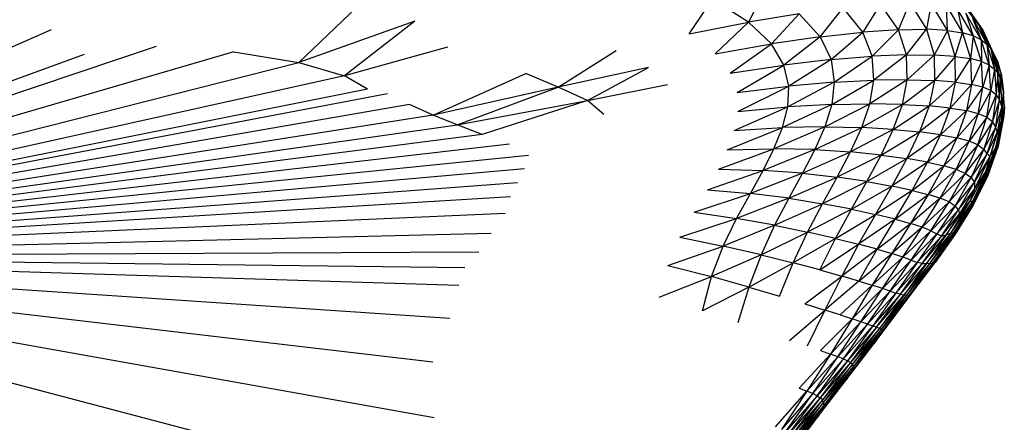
# Paper-space layout '_Isométrica' of a CAD drawing. Header units: millimetres. Extents: x -944 to 849, y -1018 to 47.
# Tile 25 of 35: x 464 to 588, y -241 to -191. Entities that reach past the tile are written whole.
import ezdxf

# ---------------------------------------------------------------- set-up
doc = ezdxf.new("R2010")
doc.units = ezdxf.units.MM

psp = doc.layouts.new('_Isométrica')

# ---------------------------------------------------------------- linework, layer by layer
at = {"color": 7, "linetype": 'Continuous', "lineweight": 25}
for p, q in [((557.54, -186.98), (555.52, -191.01)), ((507.41, -188.28), (499.23, -196.09)), ((548.09, -192.48), (550.98, -188.15)), ((555.52, -191.01), (550.98, -188.15)), ((584.27, -191.3), (581.67, -187.87)), ((564.49, -192.87), (567.37, -189.24)), ((569.82, -192.28), (567.37, -189.24)), ((572.02, -188.78), (569.82, -192.28)), ((574.28, -191.97), (572.02, -188.78)), ((574.28, -191.97), (575.69, -188.61)), ((575.69, -188.61), (577.8, -191.92)), ((578.38, -188.7), (577.8, -191.92)), ((580.41, -192.07), (578.38, -188.7)), ((580.41, -192.07), (580.29, -188.98)), ((580.29, -188.98), (582.29, -192.35)), ((583.63, -192.74), (581.66, -189.39)), ((581.66, -189.39), (582.29, -192.35)), ((582.8, -189.11), (584.81, -192.03)), ((584.27, -191.3), (582.8, -189.11)), ((513.76, -190.89), (499.23, -196.09)), ((513.76, -190.89), (504.94, -197.73)), ((561.86, -189.97), (555.52, -191.01)), ((561.86, -189.97), (558.37, -193.74)), ((561.86, -189.97), (564.49, -192.87)), ((584.6, -193.22), (582.69, -189.91)), ((582.69, -189.91), (583.63, -192.74)), ((583.53, -190.54), (585.32, -193.77)), ((583.53, -190.54), (584.6, -193.22)), ((584.27, -191.3), (583.53, -190.54)), ((468.26, -191.99), (402.99, -220.4)), ((548.09, -192.48), (555.52, -191.01)), ((551.34, -194.98), (555.52, -191.01)), ((558.37, -193.74), (555.52, -191.01)), ((574.28, -191.97), (569.82, -192.28)), ((574.28, -191.97), (570.97, -195.3)), ((574.28, -191.97), (577.8, -191.92)), ((575.28, -195.13), (574.28, -191.97)), ((575.28, -195.13), (577.8, -191.92)), ((577.8, -191.92), (578.73, -195.15)), ((580.41, -192.07), (577.8, -191.92)), ((580.41, -192.07), (578.73, -195.15)), ((581.36, -195.31), (580.41, -192.07)), ((580.41, -192.07), (582.29, -192.35)), ((585.83, -194.31), (584.27, -191.3)), ((584.27, -191.3), (585.32, -193.77)), ((584.27, -191.3), (584.81, -192.03)), ((585.83, -194.31), (584.81, -192.03)), ((584.81, -192.03), (585.95, -194.49)), ((564.49, -192.87), (558.37, -193.74)), ((564.49, -192.87), (559.93, -196.41)), ((564.49, -192.87), (569.82, -192.28)), ((564.49, -192.87), (565.84, -195.72)), ((565.84, -195.72), (569.82, -192.28)), ((570.97, -195.3), (569.82, -192.28)), ((581.36, -195.31), (582.29, -192.35)), ((582.29, -192.35), (583.28, -195.59)), ((583.63, -192.74), (582.29, -192.35)), ((583.63, -192.74), (583.28, -195.59)), ((584.65, -195.96), (583.63, -192.74)), ((584.6, -193.22), (583.63, -192.74)), ((585.62, -196.4), (584.6, -193.22)), ((584.6, -193.22), (584.65, -195.96)), ((584.6, -193.22), (585.32, -193.77)), ((481.38, -194.09), (402.99, -220.4)), ((517.83, -194.16), (504.94, -197.73)), ((531.7, -199.15), (538.96, -194.56)), ((551.34, -194.98), (558.37, -193.74)), ((553.2, -197.42), (558.37, -193.74)), ((559.93, -196.41), (558.37, -193.74)), ((585.32, -193.77), (586.28, -196.89)), ((585.32, -193.77), (585.62, -196.4)), ((585.83, -194.31), (585.32, -193.77)), ((585.6, -193.74), (585.67, -193.85)), ((585.95, -194.48), (585.67, -193.85)), ((586.74, -196.11), (585.67, -193.85)), ((586.7, -197.38), (585.83, -194.31)), ((585.83, -194.31), (586.28, -196.89)), ((585.83, -194.31), (585.95, -194.49)), ((585.95, -194.48), (585.92, -194.43)), ((585.95, -194.49), (585.95, -194.48)), ((587.01, -197.98), (585.95, -194.48)), ((587.14, -197.47), (585.95, -194.48)), ((585.95, -194.48), (586.74, -196.11)), ((585.95, -194.49), (587.01, -197.98)), ((586.7, -197.38), (585.95, -194.49)), ((491.11, -194.76), (402.99, -220.4)), ((472.38, -195.09), (402.99, -220.4)), ((491.11, -194.76), (499.23, -196.09)), ((565.84, -195.72), (559.93, -196.41)), ((565.84, -195.72), (560.54, -199.03)), ((565.84, -195.72), (570.97, -195.3)), ((565.84, -195.72), (566.24, -198.54)), ((566.24, -198.54), (570.97, -195.3)), ((575.28, -195.13), (570.97, -195.3)), ((571.19, -198.28), (570.97, -195.3)), ((575.28, -195.13), (571.19, -198.28)), ((575.37, -198.23), (575.28, -195.13)), ((575.28, -195.13), (578.73, -195.15)), ((575.37, -198.23), (578.73, -195.15)), ((578.73, -195.15), (578.77, -198.32)), ((581.36, -195.31), (578.73, -195.15)), ((581.36, -195.31), (578.77, -198.32)), ((581.42, -198.52), (581.36, -195.31)), ((581.36, -195.31), (583.28, -195.59)), ((581.42, -198.52), (583.28, -195.59)), ((583.28, -195.59), (583.4, -198.81)), ((584.65, -195.96), (583.28, -195.59)), ((402.99, -220.4), (499.23, -196.09)), ((499.23, -196.09), (504.94, -197.73)), ((542.97, -196.7), (531.7, -199.15)), ((535.35, -200.82), (542.97, -196.7)), ((553.2, -197.42), (559.93, -196.41)), ((554.07, -199.82), (559.93, -196.41)), ((560.54, -199.03), (559.93, -196.41)), ((584.65, -195.96), (583.4, -198.81)), ((584.83, -199.17), (584.65, -195.96)), ((585.62, -196.4), (584.65, -195.96)), ((585.62, -196.4), (584.83, -199.17)), ((585.83, -199.6), (585.62, -196.4)), ((585.62, -196.4), (586.28, -196.89)), ((586.28, -196.89), (585.83, -199.6)), ((586.28, -196.89), (586.5, -200.1)), ((586.7, -197.38), (586.28, -196.89)), ((587.14, -197.47), (586.74, -196.11)), ((504.94, -197.73), (402.99, -220.4)), ((507.84, -199.4), (504.94, -197.73)), ((516.03, -202.65), (527.65, -197.45)), ((531.7, -199.15), (527.65, -197.45)), ((565.92, -201.33), (571.19, -198.28)), ((566.24, -198.54), (571.19, -198.28)), ((575.37, -198.23), (570.7, -201.24)), ((570.7, -201.24), (571.19, -198.28)), ((575.37, -198.23), (571.19, -198.28)), ((574.76, -201.32), (575.37, -198.23)), ((574.76, -201.32), (578.77, -198.32)), ((575.37, -198.23), (578.77, -198.32)), ((578.77, -198.32), (578.1, -201.51)), ((581.42, -198.52), (578.77, -198.32)), ((586.7, -197.38), (586.5, -200.1)), ((586.93, -200.72), (586.7, -197.38)), ((586.7, -197.38), (587.01, -197.98)), ((586.93, -200.72), (587.01, -197.98)), ((587.01, -197.98), (587.14, -197.47)), ((587.01, -197.98), (587.2, -201.72)), ((587.01, -197.98), (587.42, -199.83)), ((587.42, -199.83), (587.14, -197.47)), ((587.14, -197.47), (587.34, -198.99)), ((507.84, -199.4), (402.99, -220.4)), ((531.7, -199.15), (516.03, -202.65)), ((519.03, -203.9), (531.7, -199.15)), ((535.35, -200.82), (531.7, -199.15)), ((535.35, -200.82), (545.35, -198.84)), ((554.07, -199.82), (560.54, -199.03)), ((554.19, -202.2), (560.54, -199.03)), ((566.24, -198.54), (560.42, -201.63)), ((560.42, -201.63), (560.54, -199.03)), ((566.24, -198.54), (560.54, -199.03)), ((566.24, -198.54), (565.92, -201.33)), ((581.42, -198.52), (578.1, -201.51)), ((580.75, -201.78), (581.42, -198.52)), ((580.75, -201.78), (583.4, -198.81)), ((581.42, -198.52), (583.4, -198.81)), ((583.4, -198.81), (582.78, -202.1)), ((584.83, -199.17), (582.78, -202.1)), ((584.83, -199.17), (583.4, -198.81)), ((584.26, -202.49), (584.83, -199.17)), ((585.83, -199.6), (584.26, -202.49)), ((585.83, -199.6), (584.83, -199.17)), ((585.31, -202.93), (585.83, -199.6)), ((585.83, -199.6), (586.5, -200.1)), ((587.34, -198.99), (587.42, -199.83)), ((510.35, -199.98), (402.99, -220.4)), ((519.03, -203.9), (535.35, -200.82)), ((535.35, -200.82), (522.19, -205.1)), ((537.41, -202.57), (535.35, -200.82)), ((586.5, -200.1), (585.31, -202.93)), ((586.5, -200.1), (586.02, -203.46)), ((586.93, -200.72), (586.02, -203.46)), ((586.46, -204.11), (586.93, -200.72)), ((586.93, -200.72), (586.5, -200.1)), ((586.93, -200.72), (587.2, -201.72)), ((587.42, -199.83), (587.15, -203.25)), ((587.2, -201.72), (587.42, -199.83)), ((587.52, -201.64), (587.41, -200)), ((513.09, -201.32), (402.99, -220.4)), ((516.03, -202.65), (513.09, -201.32)), ((553.73, -204.59), (560.42, -201.63)), ((554.19, -202.2), (560.42, -201.63)), ((565.92, -201.33), (559.76, -204.23)), ((559.76, -204.23), (560.42, -201.63)), ((565.92, -201.33), (560.42, -201.63)), ((565.06, -204.13), (570.7, -201.24)), ((565.92, -201.33), (565.06, -204.13)), ((565.92, -201.33), (570.7, -201.24)), ((569.68, -204.22), (570.7, -201.24)), ((574.76, -201.32), (569.68, -204.22)), ((574.76, -201.32), (570.7, -201.24)), ((573.62, -204.46), (574.76, -201.32)), ((573.62, -204.46), (578.1, -201.51)), ((574.76, -201.32), (578.1, -201.51)), ((578.1, -201.51), (576.9, -204.77)), ((580.75, -201.78), (576.9, -204.77)), ((580.75, -201.78), (578.1, -201.51)), ((579.54, -205.13), (580.75, -201.78)), ((580.75, -201.78), (582.78, -202.1)), ((586.46, -204.11), (587.2, -201.72)), ((587.2, -201.72), (586.63, -204.8)), ((587.06, -204.79), (587.52, -201.64)), ((587.15, -203.25), (587.52, -201.64)), ((587.2, -201.72), (587.15, -203.25)), ((587.52, -201.64), (587.49, -202.3)), ((516.03, -202.65), (402.99, -220.4)), ((519.03, -203.9), (516.03, -202.65)), ((579.54, -205.13), (582.78, -202.1)), ((582.78, -202.1), (581.58, -205.51)), ((584.26, -202.49), (581.58, -205.51)), ((584.26, -202.49), (582.78, -202.1)), ((583.11, -205.94), (584.26, -202.49)), ((585.31, -202.93), (583.11, -205.94)), ((584.2, -206.4), (585.31, -202.93)), ((585.31, -202.93), (584.26, -202.49)), ((585.31, -202.93), (586.02, -203.46)), ((587.15, -203.25), (585.7, -207.83)), ((587.15, -203.25), (586.36, -206.9)), ((587.15, -203.25), (586.63, -204.8)), ((587.4, -202.99), (586.74, -206.53)), ((586.86, -205.87), (587.4, -202.99)), ((587.06, -204.79), (587.49, -202.3)), ((587.15, -203.25), (587.06, -204.79)), ((587.49, -202.3), (587.4, -202.99)), ((402.99, -220.4), (519.03, -203.9)), ((522.19, -205.1), (519.03, -203.9)), ((552.85, -206.99), (559.76, -204.23)), ((553.73, -204.59), (559.76, -204.23)), ((565.06, -204.13), (558.69, -206.87)), ((558.69, -206.87), (559.76, -204.23)), ((565.06, -204.13), (559.76, -204.23)), ((565.06, -204.13), (563.8, -206.98)), ((563.8, -206.98), (569.68, -204.22)), ((565.06, -204.13), (569.68, -204.22)), ((568.26, -207.27), (569.68, -204.22)), ((573.62, -204.46), (568.26, -207.27)), ((573.62, -204.46), (569.68, -204.22)), ((572.1, -207.67), (573.62, -204.46)), ((573.62, -204.46), (576.9, -204.77)), ((586.02, -203.46), (584.2, -206.4)), ((586.02, -203.46), (584.94, -206.92)), ((586.46, -204.11), (584.94, -206.92)), ((585.39, -207.47), (586.46, -204.11)), ((586.46, -204.11), (586.02, -203.46)), ((586.63, -204.8), (586.46, -204.11)), ((522.19, -205.1), (402.99, -220.4)), ((572.1, -207.67), (576.9, -204.77)), ((576.9, -204.77), (575.31, -208.11)), ((579.54, -205.13), (575.31, -208.11)), ((579.54, -205.13), (576.9, -204.77)), ((577.91, -208.57), (579.54, -205.13)), ((577.91, -208.57), (581.58, -205.51)), ((579.54, -205.13), (581.58, -205.51)), ((581.58, -205.51), (579.95, -209.02)), ((583.11, -205.94), (581.58, -205.51)), ((586.63, -204.8), (585.39, -207.47)), ((586.63, -204.8), (585.7, -207.83)), ((586.36, -206.9), (587.06, -204.79)), ((587.06, -204.79), (586.86, -205.87)), ((525.61, -206.32), (402.99, -220.4)), ((551.74, -209.45), (558.69, -206.87)), ((552.85, -206.99), (558.69, -206.87)), ((557.33, -209.59), (558.69, -206.87)), ((563.8, -206.98), (557.33, -209.59)), ((563.8, -206.98), (558.69, -206.87)), ((563.8, -206.98), (562.26, -209.94)), ((563.8, -206.98), (568.26, -207.27)), ((583.11, -205.94), (579.95, -209.02)), ((581.49, -209.48), (583.11, -205.94)), ((584.2, -206.4), (581.49, -209.48)), ((582.6, -209.96), (584.2, -206.4)), ((584.94, -206.92), (582.6, -209.96)), ((584.2, -206.4), (583.11, -205.94)), ((584.94, -206.92), (583.35, -210.45)), ((584.2, -206.4), (584.94, -206.92)), ((585.39, -207.47), (584.94, -206.92)), ((586.36, -206.9), (585.15, -209.81)), ((586.74, -206.53), (585.44, -210.24)), ((585.51, -209.8), (586.86, -205.87)), ((585.51, -209.8), (586.74, -206.53)), ((585.6, -209.13), (586.86, -205.87)), ((586.36, -206.9), (585.6, -209.13)), ((585.7, -207.83), (586.36, -206.9)), ((586.6, -207.01), (586.74, -206.53)), ((586.86, -205.87), (586.74, -206.53)), ((527.96, -207.71), (402.99, -220.4)), ((562.26, -209.94), (568.26, -207.27)), ((566.58, -210.43), (568.26, -207.27)), ((572.1, -207.67), (566.58, -210.43)), ((572.1, -207.67), (568.26, -207.27)), ((570.31, -210.98), (572.1, -207.67)), ((570.31, -210.98), (575.31, -208.11)), ((572.1, -207.67), (575.31, -208.11)), ((575.31, -208.11), (573.44, -211.54)), ((577.91, -208.57), (575.31, -208.11)), ((585.39, -207.47), (583.35, -210.45)), ((583.78, -211), (585.39, -207.47)), ((585.7, -207.83), (583.78, -211)), ((585.7, -207.83), (583.79, -211.92)), ((585.7, -207.83), (585.15, -209.81)), ((585.39, -207.47), (585.7, -207.83)), ((586.6, -207.01), (585.44, -210.24)), ((527.48, -209.39), (402.99, -220.4)), ((551.74, -209.45), (557.33, -209.59)), ((577.91, -208.57), (573.44, -211.54)), ((575.98, -212.08), (577.91, -208.57)), ((575.98, -212.08), (579.95, -209.02)), ((577.91, -208.57), (579.95, -209.02)), ((579.95, -209.02), (577.98, -212.59)), ((581.49, -209.48), (579.95, -209.02)), ((583.21, -213.48), (585.6, -209.13)), ((585.6, -209.13), (583.52, -213.48)), ((585.15, -209.81), (585.6, -209.13)), ((585.6, -209.13), (585.51, -209.8)), ((550.37, -212.02), (557.33, -209.59)), ((555.74, -212.47), (557.33, -209.59)), ((562.26, -209.94), (555.74, -212.47)), ((562.26, -209.94), (557.33, -209.59)), ((562.26, -209.94), (560.54, -213.08)), ((560.54, -213.08), (566.58, -210.43)), ((562.26, -209.94), (566.58, -210.43)), ((564.75, -213.75), (566.58, -210.43)), ((570.31, -210.98), (566.58, -210.43)), ((581.49, -209.48), (577.98, -212.59)), ((579.5, -213.07), (581.49, -209.48)), ((582.6, -209.96), (579.5, -213.07)), ((580.61, -213.54), (582.6, -209.96)), ((583.35, -210.45), (580.61, -213.54)), ((583.35, -210.45), (581.35, -214.01)), ((582.6, -209.96), (581.49, -209.48)), ((582.6, -209.96), (583.35, -210.45)), ((585.15, -209.81), (583.21, -213.48)), ((583.78, -211), (583.35, -210.45)), ((583.52, -213.48), (585.51, -209.8)), ((585.44, -210.24), (583.61, -213.94)), ((585.29, -210.58), (583.61, -213.94)), ((583.62, -213.71), (585.51, -209.8)), ((583.62, -213.71), (585.44, -210.24)), ((583.79, -211.92), (585.15, -209.81)), ((585.29, -210.58), (585.44, -210.24)), ((585.51, -209.8), (585.44, -210.24)), ((526.61, -211.12), (402.99, -220.4)), ((570.31, -210.98), (564.75, -213.75)), ((568.38, -214.44), (570.31, -210.98)), ((568.38, -214.44), (573.44, -211.54)), ((570.31, -210.98), (573.44, -211.54)), ((573.44, -211.54), (571.4, -215.1)), ((575.98, -212.08), (573.44, -211.54)), ((583.78, -211), (581.35, -214.01)), ((581.78, -214.52), (583.78, -211)), ((581.78, -214.52), (583.79, -211.92)), ((583.79, -211.92), (581.91, -215.04)), ((583.79, -211.92), (583.21, -213.48)), ((583.78, -211), (583.79, -211.92)), ((525.73, -212.9), (402.99, -220.4)), ((548.7, -214.82), (555.74, -212.47)), ((550.37, -212.02), (555.74, -212.47)), ((554.02, -215.6), (555.74, -212.47)), ((560.54, -213.08), (554.02, -215.6)), ((560.54, -213.08), (555.74, -212.47)), ((560.54, -213.08), (558.77, -216.46)), ((560.54, -213.08), (564.75, -213.75)), ((575.98, -212.08), (571.4, -215.1)), ((573.85, -215.69), (575.98, -212.08)), ((573.85, -215.69), (577.98, -212.59)), ((577.98, -212.59), (575.78, -216.23)), ((579.5, -213.07), (575.78, -216.23)), ((575.98, -212.08), (577.98, -212.59)), ((577.25, -216.71), (579.5, -213.07)), ((579.5, -213.07), (577.98, -212.59)), ((580.61, -213.54), (579.5, -213.07)), ((558.77, -216.46), (564.75, -213.75)), ((562.9, -217.31), (564.75, -213.75)), ((568.38, -214.44), (564.75, -213.75)), ((580.61, -213.54), (577.25, -216.71)), ((578.33, -217.14), (580.61, -213.54)), ((581.35, -214.01), (578.33, -217.14)), ((581.35, -214.01), (579.09, -217.53)), ((580.26, -217.66), (583.21, -213.48)), ((580.61, -213.54), (581.35, -214.01)), ((580.85, -217.38), (583.21, -213.48)), ((580.85, -217.38), (583.52, -213.48)), ((583.52, -213.48), (581.17, -217.39)), ((581.17, -217.39), (583.62, -213.71)), ((581.33, -217.48), (583.62, -213.71)), ((581.33, -217.48), (583.61, -213.94)), ((581.78, -214.52), (581.35, -214.01)), ((583.61, -213.94), (581.36, -217.57)), ((581.91, -215.04), (583.21, -213.48)), ((583.52, -213.48), (583.21, -213.48)), ((583.52, -213.48), (583.62, -213.71)), ((583.62, -213.71), (583.61, -213.94)), ((525.04, -214.96), (402.99, -220.4)), ((546.93, -217.95), (554.02, -215.6)), ((548.7, -214.82), (554.02, -215.6)), ((552.35, -219.05), (554.02, -215.6)), ((558.77, -216.46), (554.02, -215.6)), ((568.38, -214.44), (562.9, -217.31)), ((566.4, -218.11), (568.38, -214.44)), ((566.4, -218.11), (571.4, -215.1)), ((568.38, -214.44), (571.4, -215.1)), ((571.4, -215.1), (569.29, -218.83)), ((573.85, -215.69), (571.4, -215.1)), ((581.78, -214.52), (579.09, -217.53)), ((579.64, -217.81), (581.78, -214.52)), ((579.64, -217.81), (581.91, -215.04)), ((581.91, -215.04), (580.26, -217.66)), ((581.78, -214.52), (581.91, -215.04)), ((558.77, -216.46), (552.35, -219.05)), ((558.77, -216.46), (557.07, -220.14)), ((558.77, -216.46), (562.9, -217.31)), ((573.85, -215.69), (569.29, -218.83)), ((571.62, -219.46), (573.85, -215.69)), ((571.62, -219.46), (575.78, -216.23)), ((575.78, -216.23), (573.44, -219.99)), ((577.25, -216.71), (573.44, -219.99)), ((573.85, -215.69), (575.78, -216.23)), ((574.82, -220.45), (577.25, -216.71)), ((577.25, -216.71), (575.78, -216.23)), ((578.33, -217.14), (577.25, -216.71)), ((523.31, -217.49), (402.99, -220.4)), ((546.93, -217.95), (552.35, -219.05)), ((557.07, -220.14), (562.9, -217.31)), ((561.09, -221.16), (562.9, -217.31)), ((566.4, -218.11), (562.9, -217.31)), ((578.33, -217.14), (574.82, -220.45)), ((575.85, -220.83), (578.33, -217.14)), ((579.09, -217.53), (575.85, -220.83)), ((579.09, -217.53), (576.63, -221.12)), ((579.64, -217.81), (576.63, -221.12)), ((577.25, -221.25), (580.26, -217.66)), ((577.25, -221.25), (579.64, -217.81)), ((577.8, -221.23), (580.85, -217.38)), ((580.26, -217.66), (577.8, -221.23)), ((578.23, -221.21), (580.85, -217.38)), ((578.23, -221.21), (581.17, -217.39)), ((578.33, -217.14), (579.09, -217.53)), ((581.17, -217.39), (578.53, -221.22)), ((578.53, -221.22), (581.33, -217.48)), ((578.76, -221.18), (581.33, -217.48)), ((578.76, -221.18), (581.36, -217.57)), ((581.36, -217.57), (578.85, -221.11)), ((579.64, -217.81), (579.09, -217.53)), ((579.64, -217.81), (580.26, -217.66)), ((580.26, -217.66), (580.85, -217.38)), ((580.85, -217.38), (581.17, -217.39)), ((581.17, -217.39), (581.33, -217.48)), ((581.33, -217.48), (581.36, -217.57)), ((545.4, -221.48), (552.35, -219.05)), ((550.89, -222.88), (552.35, -219.05)), ((557.07, -220.14), (552.35, -219.05)), ((566.4, -218.11), (561.09, -221.16)), ((564.45, -222.05), (566.4, -218.11)), ((564.45, -222.05), (569.29, -218.83)), ((566.4, -218.11), (569.29, -218.83)), ((569.29, -218.83), (567.17, -222.81)), ((571.62, -219.46), (569.29, -218.83)), ((521.75, -219.83), (402.99, -220.4)), ((521.57, -251.54), (402.99, -220.4)), ((516.19, -240.55), (402.99, -220.4)), ((516.02, -233.59), (402.99, -220.4)), ((518.11, -228.14), (402.99, -220.4)), ((519.25, -223.98), (402.99, -220.4)), ((519.99, -221.77), (402.99, -220.4)), ((557.07, -220.14), (550.89, -222.88)), ((557.07, -220.14), (555.54, -224.19)), ((557.07, -220.14), (561.09, -221.16)), ((571.62, -219.46), (567.17, -222.81)), ((569.33, -223.44), (571.62, -219.46)), ((569.33, -223.44), (573.44, -219.99)), ((573.44, -219.99), (571, -223.96)), ((574.82, -220.45), (571, -223.96)), ((571.62, -219.46), (573.44, -219.99)), ((572.27, -224.38), (574.82, -220.45)), ((574.82, -220.45), (573.44, -219.99)), ((575.85, -220.83), (574.82, -220.45)), ((545.4, -221.48), (550.89, -222.88)), ((555.54, -224.19), (561.09, -221.16)), ((559.4, -225.34), (561.09, -221.16)), ((564.45, -222.05), (561.09, -221.16)), ((575.85, -220.83), (572.27, -224.38)), ((573.22, -224.71), (575.85, -220.83)), ((576.63, -221.12), (573.22, -224.71)), ((576.63, -221.12), (573.95, -224.94)), ((577.25, -221.25), (573.95, -224.94)), ((574.53, -225.07), (577.8, -221.23)), ((574.53, -225.07), (577.25, -221.25)), ((574.98, -225.15), (578.23, -221.21)), ((577.8, -221.23), (574.98, -225.15)), ((575.33, -225.21), (578.23, -221.21)), ((575.33, -225.21), (578.53, -221.22)), ((575.64, -225.18), (578.76, -221.18)), ((578.53, -221.22), (575.64, -225.18)), ((575.85, -220.83), (576.63, -221.12)), ((576.09, -224.8), (578.85, -221.11)), ((576.09, -224.8), (578.76, -221.18)), ((577.25, -221.25), (576.63, -221.12)), ((577.25, -221.25), (577.8, -221.23)), ((577.8, -221.23), (578.23, -221.21)), ((578.23, -221.21), (578.53, -221.22)), ((578.53, -221.22), (578.76, -221.18)), ((578.76, -221.18), (578.85, -221.11)), ((544.32, -225.45), (550.89, -222.88)), ((549.73, -227.16), (550.89, -222.88)), ((555.54, -224.19), (550.89, -222.88)), ((562.54, -226.3), (567.17, -222.81)), ((564.45, -222.05), (567.17, -222.81)), ((567.17, -222.81), (565.04, -227.07)), ((569.33, -223.44), (567.17, -222.81)), ((555.54, -224.19), (549.73, -227.16)), ((555.54, -224.19), (554.19, -228.67)), ((555.54, -224.19), (559.4, -225.34)), ((569.33, -223.44), (565.04, -227.07)), ((566.98, -227.68), (571, -223.96)), ((571, -223.96), (568.46, -228.15)), ((569.33, -223.44), (571, -223.96)), ((572.27, -224.38), (571, -223.96)), ((572.27, -224.38), (568.46, -228.15)), ((569.57, -228.53), (572.27, -224.38)), ((573.22, -224.71), (569.57, -228.53)), ((570.41, -228.82), (573.22, -224.71)), ((573.95, -224.94), (570.41, -228.82)), ((573.95, -224.94), (571.05, -229.04)), ((574.53, -225.07), (571.05, -229.04)), ((571.53, -229.22), (574.53, -225.07)), ((571.53, -229.22), (574.98, -225.15)), ((574.98, -225.15), (571.89, -229.36)), ((571.89, -229.36), (575.33, -225.21)), ((572.16, -229.5), (575.64, -225.18)), ((572.16, -229.5), (575.33, -225.21)), ((573.22, -224.71), (572.27, -224.38)), ((572.38, -229.56), (576.09, -224.8)), ((575.64, -225.18), (572.38, -229.56)), ((573.22, -224.71), (573.95, -224.94)), ((574.53, -225.07), (573.95, -224.94)), ((574, -227.6), (576.09, -224.8)), ((574.53, -225.07), (574.98, -225.15)), ((574.98, -225.15), (575.33, -225.21)), ((575.33, -225.21), (575.64, -225.18)), ((575.64, -225.18), (576.09, -224.8)), ((562.54, -226.3), (565.04, -227.07)), ((560.65, -230.87), (565.04, -227.07)), ((565.04, -227.07), (562.85, -231.6)), ((566.98, -227.68), (565.04, -227.07)), ((566.98, -227.68), (568.46, -228.15)), ((571.17, -231.28), (574, -227.6)), ((572.38, -229.56), (574, -227.6)), ((564.51, -232.15), (568.46, -228.15)), ((568.46, -228.15), (565.76, -232.58)), ((569.57, -228.53), (565.76, -232.58)), ((566.69, -232.92), (569.57, -228.53)), ((570.41, -228.82), (566.69, -232.92)), ((567.38, -233.19), (570.41, -228.82)), ((571.05, -229.04), (567.38, -233.19)), ((571.05, -229.04), (567.9, -233.42)), ((569.57, -228.53), (568.46, -228.15)), ((570.41, -228.82), (569.57, -228.53)), ((570.41, -228.82), (571.05, -229.04)), ((571.53, -229.22), (571.05, -229.04)), ((571.53, -229.22), (567.9, -233.42)), ((571.53, -229.22), (568.28, -233.64)), ((571.89, -229.36), (568.28, -233.64)), ((572.38, -229.56), (568.34, -234.88)), ((568.53, -233.88), (571.89, -229.36)), ((568.53, -233.88), (572.16, -229.5)), ((568.63, -234.19), (572.16, -229.5)), ((568.63, -234.19), (572.38, -229.56)), ((572.38, -229.56), (571.17, -231.28)), ((571.89, -229.36), (571.53, -229.22)), ((571.89, -229.36), (572.16, -229.5)), ((572.16, -229.5), (572.38, -229.56)), ((567.74, -235.79), (571.17, -231.28)), ((568.34, -234.88), (571.17, -231.28)), ((561.84, -236.86), (565.76, -232.58)), ((565.76, -232.58), (562.82, -237.23)), ((564.51, -232.15), (565.76, -232.58)), ((566.69, -232.92), (565.76, -232.58)), ((566.69, -232.92), (562.82, -237.23)), ((563.55, -237.53), (566.69, -232.92)), ((567.38, -233.19), (563.55, -237.53)), ((564.09, -237.8), (567.38, -233.19)), ((567.9, -233.42), (564.09, -237.8)), ((567.9, -233.42), (564.49, -238.05)), ((568.28, -233.64), (564.49, -238.05)), ((568.28, -233.64), (564.76, -238.32)), ((568.53, -233.88), (564.76, -238.32)), ((564.91, -238.65), (568.53, -233.88)), ((567.38, -233.19), (566.69, -232.92)), ((567.38, -233.19), (567.9, -233.42)), ((568.28, -233.64), (567.9, -233.42)), ((568.53, -233.88), (568.28, -233.64)), ((568.53, -233.88), (568.63, -234.19)), ((568.34, -234.88), (564.66, -239.71)), ((564.89, -239.1), (568.63, -234.19)), ((564.89, -239.1), (568.34, -234.88)), ((564.91, -238.65), (568.63, -234.19)), ((568.34, -234.88), (567.74, -235.79)), ((568.63, -234.19), (568.34, -234.88)), ((564.16, -240.5), (567.74, -235.79)), ((564.66, -239.71), (567.74, -235.79)), ((558.9, -241.7), (562.82, -237.23)), ((562.82, -237.23), (559.62, -242.01)), ((563.55, -237.53), (559.62, -242.01)), ((560.16, -242.28), (563.55, -237.53)), ((564.09, -237.8), (560.16, -242.28)), ((560.55, -242.55), (564.09, -237.8)), ((561.84, -236.86), (562.82, -237.23)), ((563.55, -237.53), (562.82, -237.23)), ((564.09, -237.8), (563.55, -237.53)), ((564.09, -237.8), (564.49, -238.05)), ((564.49, -238.05), (560.55, -242.55)), ((564.49, -238.05), (560.84, -242.82)), ((564.76, -238.32), (560.84, -242.82)), ((564.76, -238.32), (561.04, -243.12)), ((564.91, -238.65), (561.04, -243.12)), ((561.16, -243.49), (564.91, -238.65)), ((564.76, -238.32), (564.49, -238.05)), ((564.91, -238.65), (564.76, -238.32)), ((564.91, -238.65), (564.89, -239.1)), ((561.16, -243.49), (564.89, -239.1)), ((564.66, -239.71), (561.18, -244.28)), ((561.2, -243.9), (564.89, -239.1)), ((561.2, -243.9), (564.66, -239.71)), ((564.66, -239.71), (564.16, -240.5)), ((564.89, -239.1), (564.66, -239.71)), ((560.55, -245.25), (564.16, -240.5)), ((561.18, -244.28), (564.16, -240.5))]:
    psp.add_line(p, q, dxfattribs=at)

doc.saveas('drawing.dxf')
